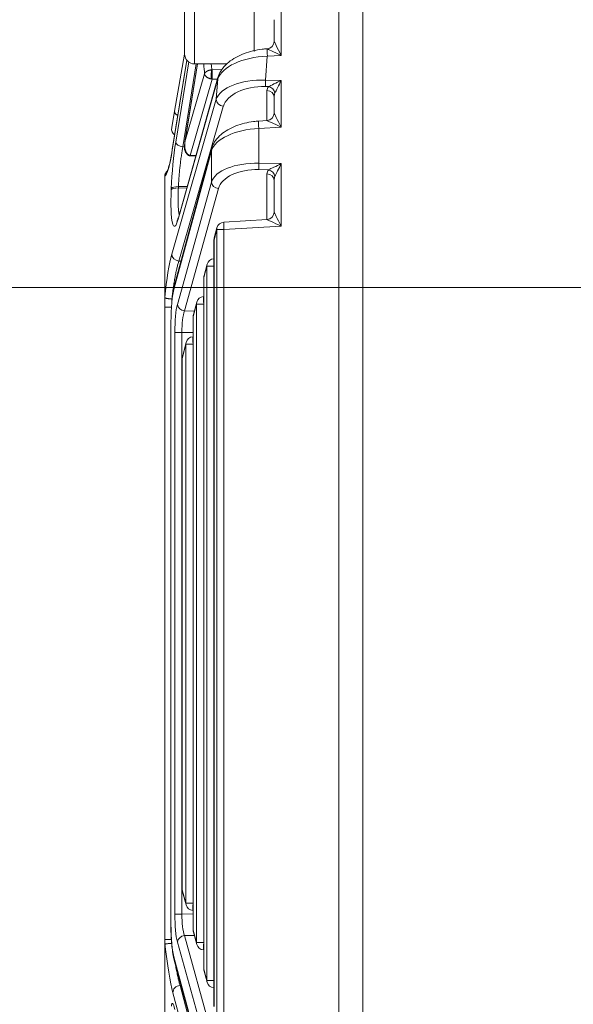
# Model space of a CAD drawing. Header units: millimetres. Extents: x 0 to 837, y 0 to 589.
# Tile 73 of 167: x 374 to 396, y 307 to 346. Entities that reach past the tile are written whole.
import ezdxf

# ---------------------------------------------------------------- set-up
doc = ezdxf.new("R2010")
doc.units = ezdxf.units.MM
doc.layers.add('1', color=7, linetype='Continuous', true_color=0xffffff)
doc.styles.add('ideas_simplex', font='simplex.shx')
doc.dimstyles.get("Standard").update_dxf_attribs({"dimtxt": 0.18, "dimasz": 0.18, "dimexe": 0.18, "dimexo": 0.0625, "dimgap": 0.09, "dimtad": 0, "dimtih": 1, "dimtoh": 1, "dimdec": 4, "dimzin": 0, "dimdsep": 46, "dimtxsty": 'Standard', "dimcen": 0.09, "dimadec": 0, "dimazin": 0, "dimtfac": 1, "dimtdec": 4, "dimtofl": 0, "dimtmove": 0, "dimatfit": 3, "dimfxl": 1, "dimtolj": 1, "dimtzin": 0, "dimarcsym": 0})

# ---------------------------------------------------------------- blocks, each defined once
blk = doc.blocks.new('_U5')
at = {"layer": '1', "color": 152, "lineweight": 13}
for p, q in [((472.195031, 335.359267), (360.13418, 335.359267)), ((472.195031, 286.359267), (360.13418, 286.359267))]:
    blk.add_line(p, q, dxfattribs=at)
at = {"layer": '1', "color": 27, "lineweight": 13}
blk.add_line((362.13418, 335.359267), (362.13418, 286.359267), dxfattribs=at)
at = {"layer": '1', "color": 87, "lineweight": 25}
for p, q in [((360.63418, 319.446767), (355.00918, 319.446767)), ((355.00918, 319.446767), (355.00918, 317.946767)), ((360.63418, 317.946767), (360.63418, 319.446767)), ((355.00918, 303.771767), (355.00918, 302.271767)), ((360.63418, 302.271767), (360.63418, 303.771767)), ((355.00918, 302.271767), (360.63418, 302.271767))]:
    blk.add_line(p, q, dxfattribs=at)
at = {"layer": '1', "color": 27, "lineweight": 18}
for points in [[(362.13418, 335.359267), (362.663161, 332.359269), (361.605199, 332.359265)], [(362.13418, 286.359267), (361.605199, 289.359265), (362.663161, 289.359269)]]:
    blk.add_solid(points, dxfattribs=at)
at = {"layer": '1', "color": 87, "linetype": 'Continuous', "lineweight": 25, "char_height": 3, "attachment_point": 7, "rotation": 90, "line_spacing_factor": 1.204819, "style": 'ideas_simplex'}
for s, insert in [('\\W1.2876;1.929', (360.48068, 303.719267)), ('\\W1.1932;49', (353.16818, 308.174267))]:
    blk.add_mtext(s, dxfattribs=dict(at, insert=insert))

msp = doc.modelspace()

# ---------------------------------------------------------------- linework, layer by layer
at = {"layer": '1', "color": 9, "linetype": 'Continuous', "lineweight": 18}
for p, q in [((383.295, 344.857), (383.295, 351.859)), ((380.495, 344.759), (380.495, 350.959)), ((380.895, 344.359), (382.202, 344.359))]:
    msp.add_line(p, q, dxfattribs=at)
at = {"layer": '1', "color": 27, "linetype": 'Continuous', "lineweight": 13}
for p, q in [((384.385, 351.817), (384.385, 344.702)), ((383.822, 344.668), (383.748, 343.709)), ((384.385, 344.702), (383.822, 344.668)), ((380.581, 344.512), (379.999, 340.887)), ((380.138, 341.214), (380.66, 344.436)), ((380.966, 344.359), (380.424, 341.019)), ((381.015, 344.359), (380.51, 341.218)), ((380.51, 341.218), (381.298, 343.958)), ((381.606, 344.117), (381.996, 344.129)), ((381.829, 343.756), (380.234, 338.113)), ((381.606, 343.749), (380.723, 340.678)), ((381.817, 343.742), (381.606, 343.749)), ((381.765, 342.935), (381.829, 343.756)), ((383.748, 343.709), (384.385, 343.696)), ((383.876, 343.447), (383.748, 343.45)), ((384.385, 343.696), (384.385, 341.815)), ((383.806, 342.08), (383.806, 343.287)), ((379.976, 336.711), (381.765, 342.935)), ((382.052, 342.652), (380.263, 336.428)), ((384.385, 341.815), (383.477, 341.76)), ((383.477, 341.76), (383.477, 340.366)), ((380.424, 341.019), (380.485, 341.017)), ((381.571, 340.867), (380.07, 335.333)), ((380.729, 340.678), (380.949, 340.671)), ((381.571, 339.604), (381.571, 340.867)), ((383.477, 340.366), (384.385, 340.348)), ((384.385, 340.348), (384.385, 337.831)), ((383.876, 340.098), (383.477, 340.106)), ((383.806, 338.096), (383.806, 339.938)), ((380.206, 334.681), (381.571, 339.604)), ((380.597, 339.425), (380.245, 339.421)), ((379.957, 339.299), (379.959, 339.353)), ((380.245, 339.421), (380.243, 339.367)), ((380.243, 339.367), (380.581, 339.371)), ((381.857, 339.344), (380.492, 334.422)), ((381.791, 337.692), (381.679, 337.28)), ((382.076, 337.692), (381.791, 337.692)), ((381.791, 306.027), (381.791, 337.692)), ((384.385, 337.831), (382.076, 337.692)), ((382.076, 337.692), (382.076, 306.027)), ((381.675, 337.28), (381.679, 337.28)), ((381.679, 337.28), (381.679, 306.439)), ((380.263, 336.428), (380.352, 336.425)), ((381.392, 336.224), (381.269, 335.77)), ((381.678, 336.224), (381.392, 336.224)), ((381.392, 307.494), (381.392, 336.224)), ((381.266, 335.77), (381.269, 335.77)), ((381.269, 335.77), (381.269, 307.948)), ((379.985, 334.902), (379.985, 334.814)), ((380.978, 334.698), (380.844, 334.203)), ((381.264, 334.698), (380.978, 334.698)), ((380.978, 309.021), (380.978, 334.698)), ((381.264, 334.698), (381.264, 309.021)), ((381.266, 334.698), (381.264, 334.698)), ((380.492, 334.422), (380.887, 334.414)), ((379.946, 333.974), (379.946, 309.745)), ((380.84, 334.203), (380.844, 334.203)), ((380.844, 334.203), (380.844, 309.516)), ((380.388, 333.558), (380.102, 333.558)), ((380.102, 310.16), (380.102, 333.558)), ((380.388, 333.558), (380.388, 310.16)), ((380.84, 333.549), (380.388, 333.558)), ((380.548, 333.084), (380.403, 332.504)), ((380.834, 333.084), (380.548, 333.084)), ((380.548, 310.605), (380.548, 333.084)), ((380.834, 333.084), (380.834, 310.605)), ((380.84, 333.084), (380.834, 333.084)), ((380.399, 332.504), (380.403, 332.504)), ((380.403, 332.504), (380.403, 311.141)), ((380.399, 311.141), (380.403, 311.141)), ((380.403, 311.141), (380.548, 310.605)), ((380.834, 310.605), (380.548, 310.605)), ((380.834, 310.605), (380.84, 310.605)), ((380.388, 310.16), (380.102, 310.16)), ((380.388, 310.16), (380.84, 310.169)), ((380.84, 309.516), (380.844, 309.516)), ((380.844, 309.516), (380.978, 309.021)), ((381.571, 304.115), (380.206, 309.037)), ((380.887, 309.305), (380.492, 309.297)), ((380.492, 309.297), (381.857, 304.374)), ((381.264, 309.021), (380.978, 309.021)), ((381.264, 309.021), (381.266, 309.02)), ((380.07, 308.385), (381.571, 302.851)), ((381.266, 307.948), (381.269, 307.948)), ((381.269, 307.948), (381.392, 307.494)), ((381.678, 307.494), (381.392, 307.494)), ((381.655, 300.805), (380.026, 306.997)), ((380.352, 307.293), (380.313, 307.292)), ((380.313, 307.292), (381.942, 301.1))]:
    msp.add_line(p, q, dxfattribs=at)
at = {"layer": '1', "color": 27, "linetype": 'Continuous', "lineweight": 18}
for p, q in [((386.695, 286.357), (386.695, 351.846)), ((384.095, 345.266), (384.095, 346.137)), ((380.093, 342.461), (380.495, 344.744)), ((380.578, 344.515), (379.999, 340.911)), ((381.011, 344.359), (380.501, 341.181)), ((381.837, 343.814), (380.243, 338.172)), ((384.095, 342.379), (384.095, 343.027)), ((379.975, 341.795), (380.093, 342.461)), ((383.813, 342.08), (383.469, 342.059)), ((381.578, 340.946), (380.077, 335.412)), ((380.701, 340.655), (380.942, 340.646)), ((379.695, 334.978), (379.695, 339.823)), ((384.095, 338.396), (384.095, 339.679)), ((383.813, 338.097), (382.069, 337.991)), ((381.797, 337.77), (381.686, 337.358)), ((381.675, 337.28), (381.675, 306.439)), ((381.399, 336.303), (381.276, 335.849)), ((381.675, 336.524), (381.671, 336.524)), ((381.266, 335.77), (381.266, 307.948)), ((379.695, 334.58), (379.695, 334.978)), ((380.985, 334.777), (380.851, 334.282)), ((381.266, 334.998), (381.256, 334.997)), ((379.695, 309.138), (379.695, 334.58)), ((379.942, 333.974), (379.942, 309.745)), ((379.946, 333.974), (379.942, 333.974)), ((380.84, 334.203), (380.84, 309.516)), ((380.554, 333.157), (380.408, 332.577)), ((380.84, 333.384), (380.826, 333.383)), ((380.399, 332.504), (380.399, 311.141)), ((380.41, 311.062), (380.555, 310.527)), ((380.826, 310.306), (380.84, 310.305)), ((379.946, 309.745), (379.942, 309.745)), ((380.851, 309.437), (380.985, 308.942)), ((379.695, 308.939), (379.695, 309.138)), ((379.695, 308.939), (379.695, 305.875)), ((381.256, 308.721), (381.266, 308.721)), ((380.077, 308.307), (381.578, 302.773)), ((381.276, 307.87), (381.399, 307.416)), ((381.671, 307.195), (381.675, 307.195))]:
    msp.add_line(p, q, dxfattribs=at)
at = {"layer": '1', "color": 252, "linetype": 'Continuous', "lineweight": 13}
msp.add_line((387.66, 351.744), (387.66, 285.273), dxfattribs=at)
at = {"layer": '1', "color": 9, "linetype": 'Continuous', "lineweight": 13}
msp.add_line((380.895, 351.359), (380.895, 344.359), dxfattribs=at)
at = {"layer": '1', "color": 9, "linetype": 'Continuous', "lineweight": 18}
msp.add_arc((380.895, 344.759), 0.4, 180, 270, dxfattribs=at)
at = {"layer": '1', "color": 27, "linetype": 'Continuous', "lineweight": 18}
for centre, start, end in [((380.271, 341.743), 170, 233.9037), ((382.087, 337.692), 93.4613, 164.8195), ((381.975, 337.28), 164.8195, 180), ((381.689, 336.224), 93.4613, 164.8195), ((381.566, 335.77), 164.8195, 180), ((381.275, 334.698), 93.4613, 164.8195), ((381.14, 334.203), 164.8195, 180), ((380.845, 333.084), 93.604, 165.912), ((380.699, 332.504), 165.912, 180), ((380.699, 311.141), 180, 195.1805), ((380.845, 310.605), 195.1805, 266.5387), ((381.14, 309.516), 180, 195.1805), ((381.275, 309.021), 195.1805, 266.5387), ((381.566, 307.948), 180, 195.1805), ((381.689, 307.494), 195.1805, 266.5387)]:
    msp.add_arc(centre, 0.3, start, end, dxfattribs=at)
for centre, major_axis, ratio, start_param, end_param in [((383.795, 345.266), (-0.3, 0), 0.999461, 1.632317, 3.141593), ((382.126, 343.733), (-0.289, 0.082), 0.854885, 6.283161, 6.513954), ((383.795, 342.379), (-0.3, 0), 0.999461, 1.632317, 3.141593), ((380.296, 340.864), (0.296, -0.048), 0.564904, 3.141585, 3.285905), ((383.795, 338.396), (-0.3, 0), 0.999461, 1.632317, 3.141593), ((380.195, 333.974), (0, 1.574), 0.158387, 0.528382, 1.570796), ((380.366, 335.333), (-0.29, 0.079), 0.85566, 6.283169, 6.590254)]:
    msp.add_ellipse(centre, major_axis=major_axis, ratio=ratio, start_param=start_param, end_param=end_param, dxfattribs=at)
at = {"layer": '1', "color": 27, "linetype": 'Continuous', "lineweight": 13}
for centre, major_axis, ratio, start_param, end_param in [((384.395, 344.702), (0.3, -0.565), 0.014461, 3.168821, 4.704711), ((383.815, 343.685), (2.01, 0.11), 0.48762, 1.540927, 2.957974), ((383.833, 344.668), (-0.018, 0.299), 0.034836, 0.057371, 1.568689), ((384.395, 344.702), (0.582, -0.265), 0.006798, 3.186169, 4.697489), ((381.895, 347.87), (0.362, 4.616), 0.119146, 2.444088, 2.590978), ((383.741, 342.727), (2, -0.072), 0.490403, 1.5851, 3.002147), ((383.731, 342.468), (1.701, -0.037), 0.57698, 1.573282, 2.990329), ((383.758, 343.709), (-0.006, -0.3), 0.034892, 4.713092, 5.759587), ((384.406, 343.263), (0.6, -0.036), 0.575947, 2.686977, 3.176372), ((384.395, 343.696), (0.594, 0.288), 0.006927, 1.585071, 2.631566), ((383.865, 343.187), (0.217, -0.208), 0.792386, 0.879811, 2.181671), ((384.395, 343.696), (0.3, 0.588), 0.014131, 1.578003, 2.624497), ((383.795, 343.027), (0.3, 0), 0.866025, 0, 1.53589), ((384.395, 343.003), (0.077, -0.341), 0.850292, 3.964015, 4.453411), ((382.062, 342.912), (0.288, -0.083), 0.85982, 3.376146, 4.919404), ((380.388, 342.409), (0.295, -0.052), 0.571794, 3.141593, 4.210983), ((384.395, 341.815), (0.3, -0.565), 0.014461, 3.168821, 4.704711), ((383.487, 341.76), (0.018, -0.299), 0.034836, 3.141623, 4.710282), ((384.395, 341.815), (0.582, -0.265), 0.006798, 3.161599, 4.697489), ((383.547, 340.782), (2, 0.09), 0.48999, 1.583595, 2.962406), ((380.25, 339.993), (0.166, 2.114), 0.119146, 0.964672, 1.887872), ((380.435, 341.191), (0.296, -0.048), 0.572363, 3.286819, 4.769724), ((379.866, 342.276), (0.191, 2.437), 0.119146, 3.212598, 4.115494), ((381.868, 340.867), (-0.29, 0.079), 0.85566, 6.282513, 6.590254), ((383.547, 339.383), (2, -0.09), 0.48999, 1.62781, 3.00662), ((383.487, 340.366), (-0.006, -0.3), 0.034892, 4.713092, 5.759587), ((384.395, 340.348), (0.594, 0.288), 0.006927, 1.585071, 2.631566), ((384.395, 340.348), (0.3, 0.588), 0.014131, 1.578003, 2.624497), ((383.536, 339.123), (1.699, -0.103), 0.575947, 1.640483, 3.019293), ((384.406, 339.914), (0.6, -0.036), 0.575947, 2.686977, 3.176372), ((383.795, 339.679), (0.3, 0), 0.866025, 0, 1.53589), ((383.865, 339.839), (-0.217, 0.208), 0.792386, 4.021404, 5.323264), ((384.395, 339.655), (0.077, -0.341), 0.850292, 3.964015, 4.453411), ((380.256, 339.33), (0.3, -0.012), 0.302667, 1.617621, 3.016762), ((381.868, 339.604), (0.289, -0.08), 0.860317, 3.453505, 4.911422), ((380.248, 339.939), (0.166, 2.114), 0.119146, 1.887872, 3.679529), ((380.254, 339.276), (0.3, -0.012), 0.302667, 1.617621, 3.016762), ((384.395, 337.831), (0.3, -0.565), 0.014461, 3.168821, 4.704711), ((380.531, 338.09), (-0.289, 0.082), 0.854885, 6.283161, 6.513954), ((382.087, 337.692), (-0.018, 0.299), 0.034836, 0.00003, 1.568689), ((384.395, 337.831), (0.582, -0.265), 0.006798, 3.161599, 4.697489), ((382.087, 337.692), (-0.29, 0.079), 0.85566, 6.283169, 6.590254), ((381.975, 337.28), (-0.29, 0.079), 0.85566, 6.283169, 6.590254), ((379.958, 334.597), (0.191, 2.434), 0.119146, 0.527983, 1.43201), ((380.273, 336.688), (0.288, -0.083), 0.85982, 3.376146, 4.919404), ((381.689, 336.224), (-0.29, 0.079), 0.85566, 6.283169, 6.590254), ((381.689, 336.224), (-0.018, 0.299), 0.034836, 0.00003, 1.386562), ((381.566, 335.77), (-0.29, 0.079), 0.85566, 6.283169, 6.590254), ((380.309, 333.553), (0.001, -1.3), 0.159328, 3.661877, 4.708371), ((380.502, 334.681), (0.289, -0.08), 0.860317, 3.453505, 4.911422), ((381.275, 334.698), (-0.29, 0.079), 0.85566, 6.283169, 6.590254), ((381.275, 334.698), (-0.018, 0.299), 0.034836, 0.00003, 1.568689), ((380.606, 333.553), (0.008, -1), 0.217522, 3.659173, 4.705668), ((381.14, 334.203), (-0.29, 0.079), 0.85566, 6.283169, 6.590254), ((380.845, 333.084), (-0.291, 0.073), 0.83818, 6.283182, 6.5741), ((380.845, 333.084), (-0.019, 0.299), 0.034831, 0.000007, 1.568603), ((380.699, 332.504), (-0.291, 0.073), 0.83818, 6.283182, 6.5741), ((380.699, 311.141), (0.29, 0.079), 0.85566, 2.834524, 3.141609), ((380.845, 310.605), (0.29, 0.079), 0.85566, 2.834524, 3.141609), ((380.845, 310.605), (0.018, 0.299), 0.034836, 1.572903, 3.141563), ((380.309, 310.165), (0.001, 1.3), 0.159328, 1.574814, 2.621308), ((380.606, 310.165), (0.008, 1), 0.217522, 1.577518, 2.624012), ((380.195, 309.745), (0, 1.574), 0.158387, 1.570796, 2.613211), ((381.14, 309.516), (0.29, 0.079), 0.85566, 2.834524, 3.141609), ((379.879, 309.113), (0.288, -2.437), 0.082126, 4.771108, 5.75444), ((380.502, 309.037), (0.289, 0.08), 0.860317, 1.371763, 2.82968), ((381.275, 309.021), (0.29, 0.079), 0.85566, 2.834524, 3.141609), ((381.275, 309.021), (0.018, 0.299), 0.034836, 1.572903, 3.141563), ((380.366, 308.385), (-0.29, -0.079), 0.85566, 5.976116, 6.283201), ((381.566, 307.948), (0.29, 0.079), 0.85566, 2.834524, 3.141609), ((381.689, 307.494), (0.29, 0.079), 0.85566, 2.834524, 3.141609), ((381.689, 307.494), (0.018, 0.299), 0.034836, 1.75503, 3.141563), ((380.323, 307.032), (0.29, 0.076), 0.860994, 1.383245, 2.978835), ((380.21, 304.785), (0.211, -1.785), 0.082126, 2.603714, 3.483132)]:
    msp.add_ellipse(centre, major_axis=major_axis, ratio=ratio, start_param=start_param, end_param=end_param, dxfattribs=at)
at = {"layer": '1', "color": 27, "linetype": 'Continuous', "lineweight": 18}
for points, knots in [([(383.814, 344.967), (383.747, 344.963), (383.552, 344.945), (383.232, 344.887), (382.873, 344.775), (382.542, 344.622), (382.253, 344.427), (382.028, 344.201), (381.898, 343.99), (381.85, 343.859), (381.837, 343.814)], [0, 0, 0, 0, 0.06895, 0.201188, 0.337912, 0.48094, 0.631025, 0.787485, 0.928203, 1, 1, 1, 1]), ([(381.606, 344.117), (381.605, 344.116), (381.605, 344.114), (381.605, 344.11), (381.604, 344.106), (381.604, 344.102), (381.604, 344.097), (381.603, 344.093), (381.603, 344.088), (381.603, 344.084), (381.602, 344.079), (381.602, 344.074), (381.602, 344.069), (381.601, 344.064), (381.601, 344.059), (381.601, 344.053), (381.601, 344.048), (381.6, 344.042), (381.6, 344.037), (381.6, 344.031), (381.6, 344.026), (381.6, 344.02), (381.599, 344.014), (381.599, 344.008), (381.599, 344.003), (381.599, 343.997), (381.599, 343.991), (381.599, 343.985), (381.599, 343.979), (381.599, 343.973), (381.598, 343.967), (381.598, 343.962), (381.598, 343.956), (381.598, 343.95), (381.598, 343.944), (381.598, 343.938), (381.598, 343.931), (381.598, 343.921), (381.598, 343.909), (381.598, 343.897), (381.599, 343.885), (381.599, 343.873), (381.599, 343.861), (381.599, 343.849), (381.6, 343.837), (381.6, 343.826), (381.601, 343.814), (381.601, 343.804), (381.602, 343.793), (381.603, 343.783), (381.603, 343.774), (381.604, 343.765), (381.605, 343.756), (381.605, 343.751), (381.606, 343.749)], [0, 0, 0, 0, 0.01571, 0.031336, 0.046877, 0.062333, 0.077705, 0.092994, 0.108197, 0.123317, 0.138353, 0.153305, 0.168173, 0.182957, 0.197657, 0.212274, 0.226807, 0.241256, 0.255622, 0.269905, 0.284105, 0.298221, 0.312254, 0.326204, 0.340071, 0.353855, 0.367557, 0.381175, 0.394711, 0.408164, 0.421535, 0.434823, 0.448029, 0.461152, 0.474194, 0.487153, 0.50003, 0.526623, 0.553564, 0.580855, 0.608496, 0.636488, 0.664832, 0.693528, 0.722576, 0.751978, 0.781735, 0.811846, 0.842313, 0.873135, 0.904315, 0.935852, 0.967747, 1, 1, 1, 1]), ([(383.469, 342.059), (383.402, 342.055), (383.209, 342.038), (382.894, 341.98), (382.542, 341.868), (382.222, 341.715), (381.945, 341.52), (381.735, 341.293), (381.625, 341.094), (381.587, 340.978), (381.578, 340.946)], [0, 0, 0, 0, 0.071299, 0.207442, 0.347384, 0.493167, 0.646032, 0.805526, 0.94711, 1, 1, 1, 1]), ([(380.499, 341.163), (380.491, 341.123), (380.484, 341.054), (380.483, 340.93), (380.518, 340.822), (380.58, 340.733), (380.634, 340.687), (380.67, 340.665), (380.689, 340.659), (380.698, 340.656)], [0, 0, 0, 0, 0.232127, 0.391368, 0.632995, 0.81301, 0.912868, 0.959791, 1, 1, 1, 1]), ([(380.5, 341.095), (380.501, 341.106), (380.501, 341.116), (380.502, 341.142), (380.503, 341.158), (380.506, 341.188), (380.508, 341.203), (380.51, 341.218)], [0, 0, 0, 0, 0.246619, 0.246619, 0.623309, 0.623309, 1, 1, 1, 1]), ([(380.501, 341.18), (380.501, 341.181), (380.502, 341.183), (380.503, 341.188), (380.504, 341.195), (380.506, 341.203), (380.508, 341.21), (380.51, 341.215), (380.51, 341.218)], [0, 0, 0, 0, 0.034367, 0.210048, 0.394452, 0.587579, 0.789428, 1, 1, 1, 1]), ([(379.999, 340.911), (379.989, 340.849), (379.96, 340.676), (379.91, 340.424), (379.855, 340.207), (379.811, 340.077), (379.79, 340.034), (379.787, 340.03), (379.786, 340.03)], [0, 0, 0, 0, 0.127802, 0.36869, 0.606064, 0.802645, 0.960702, 1, 1, 1, 1]), ([(380.729, 340.678), (380.728, 340.677), (380.728, 340.675), (380.727, 340.672), (380.726, 340.67), (380.725, 340.667), (380.724, 340.665), (380.723, 340.663), (380.722, 340.661), (380.721, 340.66), (380.72, 340.658), (380.72, 340.657), (380.719, 340.656), (380.718, 340.655), (380.717, 340.655), (380.717, 340.654), (380.716, 340.654), (380.716, 340.654), (380.715, 340.654)], [0, 0, 0, 0, 0.066457, 0.132432, 0.197928, 0.262944, 0.327481, 0.39154, 0.455122, 0.518228, 0.580858, 0.643013, 0.704695, 0.765903, 0.826639, 0.886904, 0.946698, 1, 1, 1, 1]), ([(379.696, 339.843), (379.695, 339.839), (379.695, 339.836), (379.695, 339.829), (379.695, 339.826), (379.695, 339.823)], [0, 0, 0, 0, 0.5, 0.5, 1, 1, 1, 1]), ([(379.696, 339.843), (379.697, 339.861), (379.7, 339.879), (379.707, 339.906), (379.709, 339.914), (379.716, 339.932), (379.719, 339.94), (379.731, 339.965), (379.74, 339.981), (379.756, 340.003), (379.762, 340.01), (379.774, 340.024), (379.78, 340.031), (379.789, 340.039), (379.791, 340.042), (379.793, 340.044)], [0, 0, 0, 0, 0.239708, 0.239708, 0.359561, 0.359561, 0.479415, 0.479415, 0.719123, 0.719123, 0.838976, 0.838976, 0.95883, 0.95883, 1, 1, 1, 1]), ([(379.696, 339.843), (379.697, 339.861), (379.7, 339.879), (379.707, 339.906), (379.709, 339.914), (379.716, 339.932), (379.719, 339.94), (379.731, 339.965), (379.74, 339.981), (379.756, 340.003), (379.762, 340.01), (379.774, 340.024), (379.78, 340.031), (379.787, 340.038), (379.787, 340.038), (379.788, 340.038)], [0, 0, 0, 0, 0.247908, 0.247908, 0.371862, 0.371862, 0.495817, 0.495817, 0.743725, 0.743725, 0.867679, 0.867679, 0.991633, 0.991633, 1, 1, 1, 1]), ([(380.243, 338.172), (380.233, 338.139), (380.213, 338.074), (380.191, 338.02), (380.185, 338.01), (380.185, 338.01)], [0, 0, 0, 0, 0.336732, 0.792007, 1, 1, 1, 1]), ([(379.695, 334.978), (379.695, 334.976), (379.695, 334.973), (379.695, 334.968), (379.695, 334.966), (379.695, 334.962), (379.696, 334.96), (379.696, 334.957), (379.696, 334.956), (379.697, 334.956)], [0, 0, 0, 0, 0.25, 0.25, 0.5, 0.5, 0.75, 0.75, 1, 1, 1, 1]), ([(379.985, 334.902), (379.98, 334.902), (379.976, 334.902), (379.967, 334.903), (379.962, 334.903), (379.949, 334.904), (379.94, 334.905), (379.914, 334.907), (379.897, 334.908), (379.872, 334.911), (379.864, 334.912), (379.848, 334.914), (379.84, 334.915), (379.818, 334.918), (379.804, 334.921), (379.784, 334.924), (379.778, 334.926), (379.766, 334.928), (379.76, 334.929), (379.744, 334.933), (379.735, 334.936), (379.723, 334.94), (379.719, 334.942), (379.712, 334.945), (379.71, 334.946), (379.702, 334.95), (379.699, 334.953), (379.697, 334.956)], [0, 0, 0, 0, 0.03125, 0.03125, 0.0625, 0.0625, 0.125, 0.125, 0.25, 0.25, 0.3125, 0.3125, 0.375, 0.375, 0.5, 0.5, 0.5625, 0.5625, 0.625, 0.625, 0.75, 0.75, 0.8125, 0.8125, 0.875, 0.875, 1, 1, 1, 1]), ([(379.942, 309.745), (379.942, 309.68), (379.944, 309.494), (379.956, 309.189), (379.982, 308.853), (380.021, 308.55), (380.056, 308.383), (380.077, 308.307)], [0, 0, 0, 0, 0.112529, 0.327943, 0.544817, 0.764527, 1, 1, 1, 1]), ([(379.696, 308.947), (379.696, 308.947), (379.695, 308.946), (379.695, 308.943), (379.695, 308.941), (379.695, 308.939)], [0, 0, 0, 0, 0.5, 0.5, 1, 1, 1, 1]), ([(379.985, 308.985), (379.966, 308.984), (379.948, 308.982), (379.912, 308.98), (379.895, 308.978), (379.861, 308.975), (379.845, 308.974), (379.815, 308.97), (379.8, 308.968), (379.781, 308.966), (379.774, 308.965), (379.762, 308.963), (379.757, 308.962), (379.741, 308.96), (379.731, 308.958), (379.72, 308.955), (379.716, 308.955), (379.71, 308.953), (379.707, 308.952), (379.7, 308.95), (379.697, 308.948), (379.696, 308.947)], [0, 0, 0, 0, 0.125, 0.125, 0.25, 0.25, 0.375, 0.375, 0.5, 0.5, 0.5625, 0.5625, 0.625, 0.625, 0.75, 0.75, 0.8125, 0.8125, 0.875, 0.875, 1, 1, 1, 1])]:
    msp.add_open_spline(points, degree=3, knots=knots, dxfattribs=at)
for points in [[(383.814, 344.967), (383.814, 344.967), (383.814, 344.967), (383.813, 344.967)], [(380.698, 340.656), (380.701, 340.655), (380.704, 340.656), (380.708, 340.659)]]:
    msp.add_open_spline(points, degree=3, dxfattribs=at)
at = {"layer": '1', "color": 27, "linetype": 'Continuous', "lineweight": 13}
for points, degree in [([(381.568, 344.345), (381.575, 344.264), (381.584, 344.188), (381.594, 344.117)], 3), ([(381.594, 344.117), (381.598, 344.117), (381.602, 344.117), (381.606, 344.117)], 3), ([(381.566, 343.754), (381.579, 343.752), (381.592, 343.75), (381.606, 343.749)], 3), ([(380.723, 340.678), (380.729, 340.678)], 1)]:
    msp.add_open_spline(points, degree=degree, dxfattribs=at)
for points, knots in [([(381.298, 343.958), (381.298, 343.96), (381.299, 343.963), (381.301, 343.968), (381.303, 343.973), (381.305, 343.977), (381.307, 343.981), (381.309, 343.985), (381.311, 343.989), (381.313, 343.993), (381.316, 343.996), (381.318, 343.999), (381.32, 344.002), (381.322, 344.005), (381.324, 344.007), (381.326, 344.009), (381.327, 344.011), (381.329, 344.013), (381.334, 344.019), (381.344, 344.029), (381.36, 344.042), (381.377, 344.054), (381.392, 344.064), (381.407, 344.072), (381.422, 344.079), (381.436, 344.085), (381.451, 344.091), (381.467, 344.096), (381.482, 344.101), (381.498, 344.105), (381.514, 344.108), (381.53, 344.111), (381.546, 344.114), (381.562, 344.115), (381.578, 344.117), (381.589, 344.117), (381.594, 344.117)], [0, 0, 0, 0, 0.021975, 0.043037, 0.063188, 0.082428, 0.100758, 0.118178, 0.13469, 0.150294, 0.164991, 0.178782, 0.191666, 0.203645, 0.214718, 0.224887, 0.234152, 0.242512, 0.24997, 0.319216, 0.383926, 0.444139, 0.499893, 0.542213, 0.583819, 0.62473, 0.664965, 0.704543, 0.743485, 0.78181, 0.819539, 0.856693, 0.893293, 0.929363, 0.964924, 1, 1, 1, 1]), ([(381.298, 343.958), (381.298, 343.954), (381.299, 343.95), (381.301, 343.941), (381.302, 343.937), (381.305, 343.928), (381.307, 343.923), (381.31, 343.915), (381.312, 343.91), (381.317, 343.902), (381.32, 343.897), (381.326, 343.888), (381.329, 343.883), (381.336, 343.875), (381.34, 343.87), (381.348, 343.861), (381.352, 343.857), (381.362, 343.848), (381.367, 343.843), (381.379, 343.834), (381.385, 343.829), (381.398, 343.82), (381.405, 343.816), (381.419, 343.807), (381.426, 343.803), (381.438, 343.797), (381.443, 343.795), (381.452, 343.79), (381.457, 343.788), (381.472, 343.781), (381.483, 343.777), (381.504, 343.77), (381.515, 343.766), (381.539, 343.76), (381.552, 343.757), (381.566, 343.754)], [0, 0, 0, 0, 0.051993, 0.051993, 0.103985, 0.103985, 0.155978, 0.155978, 0.207971, 0.207971, 0.262685, 0.262685, 0.3174, 0.3174, 0.372114, 0.372114, 0.426829, 0.426829, 0.489245, 0.489245, 0.551661, 0.551661, 0.614077, 0.614077, 0.676494, 0.676494, 0.716932, 0.716932, 0.75737, 0.75737, 0.838247, 0.838247, 0.919123, 0.919123, 1, 1, 1, 1]), ([(381.594, 344.117), (381.586, 344.099), (381.579, 344.072), (381.567, 344.01), (381.563, 343.974), (381.557, 343.901), (381.556, 343.865), (381.558, 343.801), (381.561, 343.774), (381.566, 343.754)], [0, 0, 0, 0, 0.25, 0.25, 0.5, 0.5, 0.75, 0.75, 1, 1, 1, 1]), ([(380.424, 341.019), (380.413, 340.961), (380.392, 340.844), (380.373, 340.719), (380.359, 340.622), (380.352, 340.573), (380.345, 340.524), (380.34, 340.49), (380.338, 340.473), (380.327, 340.389), (380.311, 340.252), (380.297, 340.114), (380.287, 340.01), (380.283, 339.975), (380.277, 339.904), (380.274, 339.869), (380.266, 339.764), (380.256, 339.625), (380.249, 339.488), (380.245, 339.421)], [0, 0, 0, 0, 0.125, 0.25, 0.25, 0.3125, 0.34375, 0.34375, 0.375, 0.375, 0.5, 0.625, 0.625, 0.6875, 0.6875, 0.75, 0.75, 0.875, 1, 1, 1, 1]), ([(380.723, 340.678), (380.714, 340.679), (380.704, 340.681), (380.685, 340.687), (380.675, 340.69), (380.656, 340.699), (380.647, 340.705), (380.631, 340.717), (380.623, 340.723), (380.607, 340.738), (380.599, 340.747), (380.584, 340.767), (380.577, 340.777), (380.564, 340.798), (380.558, 340.809), (380.55, 340.825), (380.547, 340.831), (380.543, 340.842), (380.54, 340.848), (380.535, 340.861), (380.533, 340.869), (380.528, 340.883), (380.526, 340.891), (380.52, 340.912), (380.516, 340.927), (380.511, 340.956), (380.507, 340.978), (380.505, 341), (380.503, 341.016), (380.503, 341.023), (380.501, 341.047), (380.501, 341.063), (380.5, 341.084), (380.5, 341.09), (380.5, 341.095)], [0, 0, 0, 0, 0.054356, 0.054356, 0.108712, 0.108712, 0.163069, 0.163069, 0.217425, 0.217425, 0.290044, 0.290044, 0.362662, 0.362662, 0.435281, 0.435281, 0.47159, 0.47159, 0.5079, 0.5079, 0.553533, 0.553533, 0.599165, 0.599165, 0.690431, 0.690431, 0.781697, 0.82733, 0.82733, 0.872963, 0.872963, 0.967393, 0.967393, 1, 1, 1, 1]), ([(380.708, 340.659), (380.708, 340.659), (380.71, 340.66), (380.714, 340.665), (380.719, 340.672), (380.722, 340.676), (380.722, 340.677), (380.723, 340.678)], [0, 0, 0, 0, 0.000125, 0.500062, 0.875016, 0.875016, 1, 1, 1, 1]), ([(380.243, 339.367), (380.24, 339.301), (380.236, 339.174), (380.233, 339.054), (380.233, 338.966), (380.233, 338.937), (380.233, 338.88), (380.233, 338.852), (380.234, 338.77), (380.237, 338.666), (380.243, 338.573), (380.248, 338.507), (380.25, 338.476), (380.253, 338.445), (380.255, 338.426), (380.257, 338.416), (380.262, 338.368), (380.267, 338.334), (380.274, 338.296), (380.275, 338.289), (380.277, 338.283)], [0, 0, 0, 0, 0.138389, 0.276778, 0.276778, 0.345973, 0.345973, 0.415167, 0.415167, 0.553557, 0.691946, 0.691946, 0.76114, 0.795738, 0.795738, 0.830335, 0.830335, 0.968724, 0.968724, 1, 1, 1, 1]), ([(380.263, 336.428), (380.25, 336.388), (380.224, 336.302), (380.198, 336.201), (380.179, 336.12), (380.173, 336.092), (380.16, 336.034), (380.154, 336.005), (380.135, 335.914), (380.11, 335.789), (380.087, 335.652), (380.064, 335.51), (380.053, 335.437), (380.032, 335.289), (380.022, 335.214), (380.003, 335.06), (379.993, 334.982), (379.985, 334.902)], [0, 0, 0, 0, 0.125, 0.25, 0.25, 0.3125, 0.3125, 0.375, 0.375, 0.5, 0.625, 0.625, 0.75, 0.75, 0.875, 0.875, 1, 1, 1, 1]), ([(379.985, 334.58), (379.946, 334.58), (379.908, 334.58), (379.838, 334.58), (379.806, 334.58), (379.753, 334.58), (379.731, 334.58), (379.703, 334.58), (379.695, 334.58), (379.695, 334.58)], [0, 0, 0, 0, 0.250066, 0.250066, 0.500132, 0.500132, 0.750197, 0.750197, 1, 1, 1, 1]), ([(379.985, 309.138), (379.946, 309.138), (379.908, 309.138), (379.838, 309.138), (379.806, 309.138), (379.753, 309.138), (379.731, 309.138), (379.703, 309.138), (379.695, 309.138), (379.695, 309.138)], [0, 0, 0, 0, 0.250066, 0.250066, 0.500132, 0.500132, 0.750197, 0.750197, 1, 1, 1, 1]), ([(380.124, 308.123), (380.132, 308.083), (380.139, 308.043), (380.161, 307.931), (380.175, 307.86), (380.203, 307.727), (380.217, 307.664), (380.238, 307.574), (380.249, 307.531), (380.259, 307.489), (380.266, 307.462), (380.269, 307.449), (380.286, 307.383), (380.3, 307.335), (380.313, 307.292)], [0, 0, 0, 0, 0.115851, 0.115851, 0.336888, 0.336888, 0.557926, 0.557926, 0.668444, 0.723703, 0.723703, 0.778963, 0.778963, 1, 1, 1, 1])]:
    msp.add_open_spline(points, degree=3, knots=knots, dxfattribs=at)

# ---------------------------------------------------------------- dimensions: what is measured, and where the dimension line sits
at = {"layer": '1', "color": 87, "linetype": 'Continuous', "lineweight": 25}
dim = msp.add_linear_dim(base=(362.134, 286.359), p1=(482.695, 335.359), p2=(482.695, 286.359), angle=90, text='<>\\P[\\C87;{\\H1.00x;\\Fsimplex.shx;1.929\\Fsimplex.shx;}\\C87; ]', dimstyle='Standard', override={"dimtxt": 3, "dimasz": 3, "dimexe": 2, "dimexo": 2.5, "dimgap": 1.5, "dimtad": 1, "dimtih": 0, "dimtoh": 0, "dimdec": 2, "dimlfac": 1, "dimzin": 8, "dimdsep": 44, "dimlunit": 2, "dimtxsty": 'ideas_simplex', "dimsah": 1, "dimse1": 0, "dimse2": 0, "dimsd1": 0, "dimsd2": 0, "dimclrd": 27, "dimclre": 152, "dimclrt": 87, "dimtol": 0, "dimtm": -0.1, "dimtfac": 0.5, "dimtdec": 2, "dimtofl": 1, "dimtmove": 0, "dimtzin": 8, "dimlwd": 13, "dimlwe": 13}, dxfattribs=at)
dim.commit()
dim.dimension.update_dxf_attribs({"geometry": '_U5', "text_midpoint": (362.134, 310.859), "dimtype": 160})

doc.saveas('drawing.dxf')
